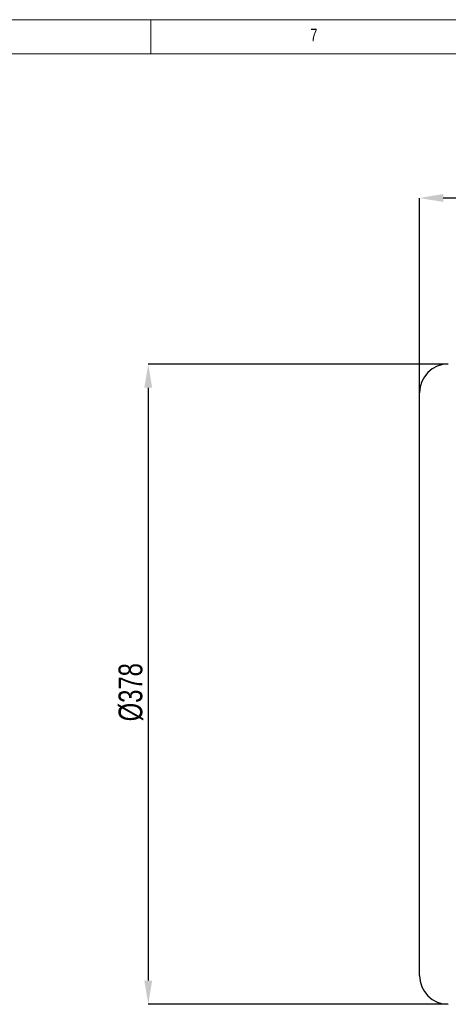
# Model space of a CAD drawing. Header units: millimetres. Extents: x 5 to 589, y 5 to 415.
# Tile 10 of 17: x 301 to 364, y 270 to 415. Entities that reach past the tile are written whole.
import ezdxf

# ---------------------------------------------------------------- set-up
doc = ezdxf.new("R2010")
doc.units = ezdxf.units.MM
doc.header["$PDSIZE"] = -1
doc.layers.add('QUOTE', color=1, linetype='Continuous')
doc.styles.add('SLDTEXTSTYLE0', font='TXT', dxfattribs={"width": 0.75})
doc.dimstyles.new('SLDDIMSTYLE0', dxfattribs={"dimtxt": 3.5, "dimasz": 3.5, "dimexe": 0, "dimexo": 0.0625, "dimgap": 0.875, "dimtad": 1, "dimdec": 1, "dimlfac": 4, "dimrnd": 1e-09, "dimzin": 12, "dimdsep": 46, "dimtxsty": 'SLDTEXTSTYLE0', "dimsah": 1, "dimcen": 0.09, "dimadec": 0, "dimazin": 3, "dimtfac": 1, "dimtdec": 3, "dimtofl": 0, "dimtmove": 0, "dimatfit": 3, "dimfxl": 1, "dimfrac": 2, "dimtolj": 1, "dimtzin": 12, "dimarcsym": 0})

# ---------------------------------------------------------------- blocks, each defined once
blk = doc.blocks.new('_D_4')
at = {"layer": 'Defpoints', "color": 0}
for p in [(360.12, 388.76), (360.12, 360.01), (516.12, 360.01)]:
    blk.add_point(p, dxfattribs=at)
at = {"layer": 'QUOTE', "color": 0, "lineweight": -2}
for p, q in [((360.12, 360.07), (360.12, 388.76)), ((512.62, 388.76), (363.62, 388.76)), ((516.12, 360.07), (516.12, 388.76))]:
    blk.add_line(p, q, dxfattribs=at)
at = {"layer": 'QUOTE', "color": 0}
for points in [[(363.62, 389.35), (363.62, 388.18), (360.12, 388.76)], [(512.62, 389.35), (512.62, 388.18), (516.12, 388.76)]]:
    blk.add_solid(points, dxfattribs=at)
at = {"layer": 'QUOTE', "color": 0, "insert": (439.43, 393.14), "char_height": 3.5, "attachment_point": 2, "style": 'SLDTEXTSTYLE0'}
blk.add_mtext('\\A1;624', dxfattribs=at)
blk = doc.blocks.new('_D_6')
at = {"layer": 'Defpoints', "color": 0}
for p in [(364.37, 364.26), (320.12, 269.76), (364.37, 269.76)]:
    blk.add_point(p, dxfattribs=at)
at = {"layer": 'QUOTE', "color": 0, "lineweight": -2}
for p, q in [((364.31, 364.26), (320.12, 364.26)), ((320.12, 360.76), (320.12, 273.26)), ((364.31, 269.76), (320.12, 269.76))]:
    blk.add_line(p, q, dxfattribs=at)
at = {"layer": 'QUOTE', "color": 0}
for points in [[(319.54, 360.76), (320.7, 360.76), (320.12, 364.26)], [(319.54, 273.26), (320.7, 273.26), (320.12, 269.76)]]:
    blk.add_solid(points, dxfattribs=at)
at = {"layer": 'QUOTE', "color": 0, "insert": (315.74, 315.82), "char_height": 3.5, "attachment_point": 2, "rotation": 90, "style": 'SLDTEXTSTYLE0'}
blk.add_mtext('\\A1;%%c378', dxfattribs=at)

msp = doc.modelspace()

# ---------------------------------------------------------------- linework, layer by layer
at = {"color": 7, "linetype": 'Continuous', "lineweight": 18}
for p, q in [((589.403, 415.077), (5.014, 415.077)), ((320.514, 415.077), (320.514, 410.077)), ((420.514, 410.039), (10.014, 410.039))]:
    msp.add_line(p, q, dxfattribs=at)
at = {"color": 7}
for p, q in [((360.119, 317.012), (360.119, 360.012)), ((360.119, 274.012), (360.119, 317.012))]:
    msp.add_line(p, q, dxfattribs=at)
for centre, start, end in [((364.369, 360.012), 90, 180), ((364.369, 274.012), 180, 270)]:
    msp.add_arc(centre, 4.25, start, end, dxfattribs=at)

# ---------------------------------------------------------------- texts
at = {"color": 7, "linetype": 'Continuous', "lineweight": 0, "insert": (344.025, 413.745), "char_height": 1.852, "attachment_point": 1, "style": 'SLDTEXTSTYLE0'}
msp.add_mtext('7', dxfattribs=at)

# ---------------------------------------------------------------- dimensions: what is measured, and where the dimension line sits
at = {"layer": 'QUOTE'}
dim = msp.add_linear_dim(base=(360.119, 388.762), p1=(516.119, 360.012), p2=(360.119, 360.012), dimstyle='SLDDIMSTYLE0', dxfattribs=at)
dim.commit()
dim.dimension.update_dxf_attribs({"geometry": '_D_4', "text_midpoint": (439.431, 388.762), "dimtype": 160})
dim = msp.add_linear_dim(base=(320.119, 269.762), p1=(364.369, 364.262), p2=(364.369, 269.762), angle=90, text='%%c<>', dimstyle='SLDDIMSTYLE0', dxfattribs=at)
dim.commit()
dim.dimension.update_dxf_attribs({"geometry": '_D_6', "text_midpoint": (320.119, 315.822), "dimtype": 160})

doc.saveas('drawing.dxf')
